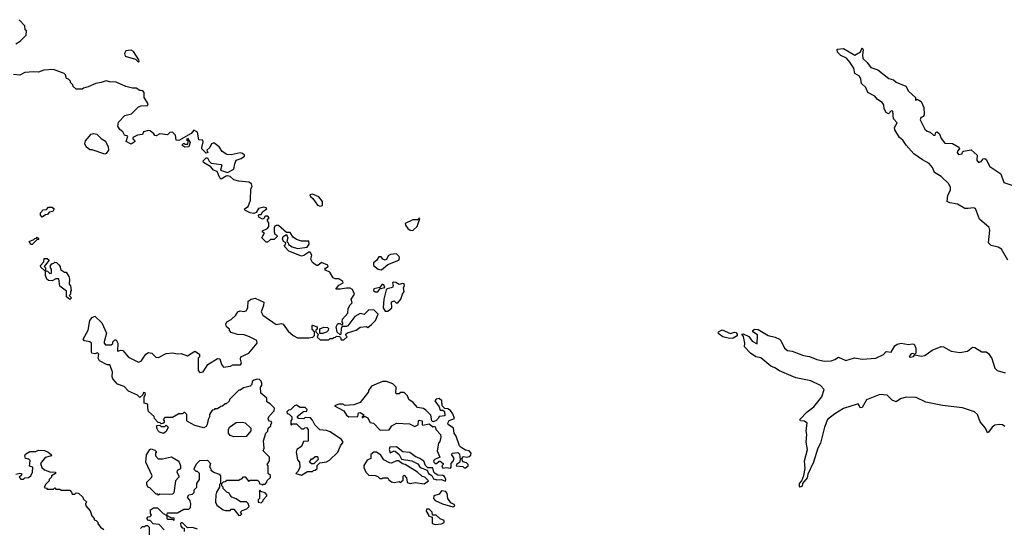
# Model space of a CAD drawing. Extents: x 2219101 to 2444320, y 201258 to 358766.
# Tile 59 of 256: x 2251425 to 2259290, y 293117 to 297175. Entities that reach past the tile are written whole.
import ezdxf

# ---------------------------------------------------------------- set-up
doc = ezdxf.new("R2010")
doc.units = 0

msp = doc.modelspace()

# ---------------------------------------------------------------- linework, layer by layer
at = {"layer": '0CON10XD'}
for points in [[(2251395, 296982.5), (2251430, 297005), (2251477, 297053), (2251480, 297085), (2251470, 297095), (2251467, 297127), (2251420, 297175)], [(2252375, 296837.5), (2252380, 296845), (2252376.2, 296855), (2252335, 296922.5), (2252315, 296931.9), (2252273.9, 296926.1), (2252262.5, 296905), (2252266.7, 296885), (2252349.6, 296859.6), (2252375, 296837.5)], [(2259317.3, 295257.3), (2259267.1, 295345), (2259240.3, 295360.3), (2259185, 295373.1), (2259165, 295393.8), (2259174.4, 295495), (2259168, 295518), (2259092.9, 295582.9), (2259059.1, 295669.1), (2259044.7, 295674.7), (2259002.6, 295667.4), (2258975, 295668.1), (2258915, 295704), (2258853.8, 295713.8), (2258833.3, 295723.3), (2258840, 295775), (2258860.8, 295815), (2258859.2, 295835), (2258845.8, 295865), (2258784.5, 295924.5), (2258732, 295955), (2258715.7, 295995), (2258688.6, 296028.6), (2258635.9, 296055.9), (2258568, 296105), (2258506.7, 296175), (2258480, 296215), (2258453.8, 296235), (2258414.2, 296295), (2258413.3, 296315), (2258433, 296353), (2258406.2, 296385), (2258400, 296445), (2258385, 296449.2), (2258365, 296423.8), (2258345, 296434), (2258330, 296465), (2258327.5, 296495), (2258314.2, 296515), (2258278.3, 296538.3), (2258255.3, 296565.3), (2258199.2, 296595), (2258184.2, 296635), (2258148.8, 296665), (2258145, 296700), (2258133.3, 296725), (2258095, 296746.7), (2258087.6, 296787.6), (2258055.8, 296835.8), (2258029.1, 296869.1), (2257985, 296890), (2257957.5, 296915), (2257955, 296940), (2258005.8, 296945.8), (2258095, 296892.5), (2258140, 296920), (2258155, 296950), (2258162.5, 296935), (2258156.2, 296895), (2258161.2, 296865), (2258195, 296833.8), (2258224.1, 296794.1), (2258280, 296775), (2258367.5, 296705), (2258405, 296696.2), (2258427.3, 296677.3), (2258502.5, 296645), (2258523.8, 296605), (2258580, 296555), (2258581.7, 296531.7), (2258595, 296540), (2258625, 296522.5), (2258646.7, 296475), (2258650.3, 296419.7), (2258645, 296403.8), (2258624.5, 296395.5), (2258616.7, 296375), (2258655, 296301.1), (2258675, 296286), (2258698.3, 296278.3), (2258725, 296252.5), (2258737, 296253), (2258743.8, 296276.2), (2258755, 296280), (2258772.5, 296265), (2258786.6, 296226.6), (2258815, 296190), (2258875, 296186.9), (2258927.5, 296157.5), (2258931.2, 296145), (2258915, 296126.7), (2258913.1, 296115), (2258925, 296100), (2258952.5, 296105), (2258955, 296120), (2258963.3, 296126.7), (2259025, 296136), (2259072.5, 296095), (2259070, 296055), (2259085, 296036.7), (2259105, 296042.5), (2259120, 296065), (2259135, 296066.7), (2259145, 296058.8), (2259173.3, 296003.3), (2259263.3, 295945), (2259286.1, 295876.1), (2259350.8, 295855)], [(2253220, 296095), (2253205, 296107.5), (2253185, 296112.5), (2253115, 296097.8), (2253078.3, 296098.3), (2253043.6, 296123.6), (2253019.5, 296159.5), (2252975, 296192.5), (2252957.5, 296185), (2252942.5, 296155), (2252920, 296135), (2252927.5, 296115), (2252915, 296110), (2252881.2, 296145), (2252878.8, 296155), (2252891.7, 296201.7), (2252888.8, 296215), (2252855, 296217.5), (2252845, 296277.5), (2252815, 296292.5), (2252795, 296267.5), (2252695, 296212.5), (2252673.6, 296213.6), (2252668.8, 296255), (2252645, 296278.8), (2252625, 296276), (2252605, 296256.2), (2252545, 296263.8), (2252515, 296247.5), (2252505, 296250), (2252497.5, 296265), (2252468.3, 296288.3), (2252455, 296290), (2252415, 296280), (2252405, 296260), (2252365, 296253.3), (2252330, 296235), (2252327.5, 296225), (2252347, 296203), (2252315, 296182.5), (2252275, 296202.5), (2252290, 296245), (2252262.5, 296252.5), (2252249.3, 296279.3), (2252225, 296300), (2252210, 296325), (2252213, 296357), (2252265, 296410), (2252317, 296423), (2252375, 296480), (2252395, 296487.5), (2252445, 296490), (2252450, 296505), (2252420, 296555), (2252420, 296595), (2252408.3, 296608.3), (2252385, 296610), (2252355, 296630), (2252325, 296630), (2252273, 296643), (2252195, 296677.5), (2252145, 296680), (2252115, 296687.5), (2252077, 296673), (2252033, 296667), (2251971.7, 296638.3), (2251935, 296630), (2251925, 296620), (2251875, 296620), (2251851.7, 296641.7), (2251850, 296655), (2251830, 296675), (2251830, 296685), (2251815, 296700), (2251800, 296705), (2251790, 296735), (2251780, 296745), (2251695, 296777.5), (2251617, 296773), (2251575, 296757.5), (2251535, 296760), (2251465, 296752.5), (2251425, 296733.3), (2251375, 296737.5)], [(2252105, 296103.3), (2252005, 296136.7), (2251985, 296137.5), (2251955, 296160), (2251946, 296185), (2251950.5, 296209.5), (2251995, 296262.5), (2252015, 296266.2), (2252040.7, 296260.7), (2252075, 296226.7), (2252110, 296205), (2252130.5, 296160.5), (2252133.8, 296135), (2252115, 296107.5), (2252105, 296103.3)], [(2252745, 296157.5), (2252720, 296175), (2252735, 296190), (2252743, 296183), (2252768.3, 296181.7), (2252770, 296205), (2252760, 296215), (2252765, 296230), (2252786, 296195), (2252775, 296160), (2252745, 296157.5)], [(2252605, 293190), (2252645, 293190), (2252655, 293180), (2252660, 293185), (2252658.3, 293198.3), (2252635, 293200), (2252600, 293220), (2252605, 293240), (2252685, 293240), (2252735, 293270), (2252775, 293270), (2252788.3, 293281.7), (2252792.5, 293315), (2252786.1, 293336.1), (2252766.7, 293365), (2252775, 293382.5), (2252805, 293390), (2252818.3, 293401.7), (2252820, 293425), (2252840, 293445), (2252840, 293475), (2252860, 293505), (2252860, 293555), (2252845, 293570), (2252835, 293570), (2252820, 293585), (2252820, 293595), (2252840, 293635), (2252865, 293657.5), (2252925, 293660), (2252950, 293635), (2252940, 293605), (2252948.3, 293598.3), (2252951.7, 293581.7), (2252981.7, 293561.7), (2253018.3, 293548.3), (2253030, 293535), (2253030, 293475), (2253020, 293465), (2253020, 293445), (2252997.5, 293405), (2252993, 293383), (2252990, 293325), (2253000.7, 293300.7), (2253050, 293265), (2253068.3, 293258.3), (2253105, 293260), (2253115, 293270), (2253135, 293270), (2253175, 293220), (2253188.3, 293221.7), (2253198.3, 293231.7), (2253190, 293245), (2253201.7, 293258.3), (2253238.3, 293271.7), (2253258.3, 293291.7), (2253250, 293315), (2253237, 293327), (2253188.3, 293328.3), (2253155, 293352.5), (2253120, 293365), (2253105, 293380), (2253098.3, 293398.3), (2253080, 293405), (2253050, 293435), (2253050, 293445), (2253040, 293455), (2253040, 293475), (2253051.7, 293488.3), (2253065, 293490), (2253078.3, 293501.7), (2253175, 293500), (2253185, 293510), (2253198.3, 293511.7), (2253213, 293527), (2253225, 293527.5), (2253255, 293490), (2253265, 293500), (2253325, 293500), (2253338.3, 293488.3), (2253341.7, 293471.7), (2253358.3, 293468.3), (2253365, 293460), (2253371.7, 293468.3), (2253385, 293470), (2253400, 293485), (2253401.7, 293498.3), (2253428.3, 293521.7), (2253428.3, 293538.3), (2253410, 293555), (2253410, 293615), (2253402.5, 293625), (2253420, 293655), (2253420, 293685), (2253370, 293735), (2253377.5, 293755), (2253372.5, 293815), (2253390, 293875), (2253408.3, 293891.7), (2253410, 293915), (2253430, 293935), (2253430, 293945), (2253440, 293955), (2253435, 293970), (2253421.7, 293971.7), (2253411.7, 293981.7), (2253410, 293995), (2253420, 294015), (2253457, 294053), (2253460, 294075), (2253455, 294080), (2253425, 294110), (2253400, 294125), (2253400, 294155), (2253350, 294195), (2253348.3, 294241.7), (2253360, 294255), (2253360, 294275), (2253355, 294290), (2253340, 294305), (2253325, 294307.5), (2253295, 294300), (2253283, 294287), (2253280, 294265), (2253265, 294250), (2253213, 294237), (2253185, 294220), (2253175, 294220), (2253100, 294145), (2253098.3, 294131.7), (2253075, 294110), (2253065, 294110), (2253045, 294090), (2253031.7, 294088.3), (2253005, 294070), (2252985, 294070), (2252978.3, 294061.7), (2252961.7, 294058.3), (2252940, 294025), (2252940, 294005), (2252930, 293985), (2252922.5, 293945), (2252915, 293930), (2252895, 293917.5), (2252825, 293937.5), (2252765, 293970), (2252760, 293975), (2252760, 294025), (2252745, 294040), (2252735, 294040), (2252725, 294030), (2252695, 294030), (2252645, 294000), (2252585, 294000), (2252570, 293985), (2252580, 293975), (2252578.3, 293961.7), (2252568.3, 293951.7), (2252555, 293950), (2252548.3, 293958.3), (2252531.7, 293961.7), (2252501.7, 293991.7), (2252498.3, 294008.3), (2252455, 294050), (2252447.5, 294075), (2252448.3, 294108.3), (2252420, 294115), (2252420, 294165), (2252430, 294185), (2252428.3, 294198.3), (2252415, 294200), (2252408.3, 294181.7), (2252385, 294160), (2252365, 294180), (2252295, 294210), (2252258.3, 294248.3), (2252205, 294267.5), (2252168.3, 294308.3), (2252162.5, 294325), (2252167.5, 294365), (2252145, 294420), (2252125, 294420), (2252063.6, 294453.6), (2252052.5, 294475), (2252057, 294507), (2252047, 294517), (2252025, 294510), (2252002.5, 294515), (2251997.5, 294525), (2251997.5, 294595), (2251984.1, 294604.1), (2251942.3, 294612.3), (2251933.3, 294625), (2251972.7, 294697.3), (2251984.2, 294774.2), (2252005, 294800), (2252025, 294810), (2252080, 294755), (2252117.5, 294675), (2252100, 294605), (2252100, 294595), (2252111.7, 294581.7), (2252155, 294580), (2252168.3, 294591.7), (2252170, 294605), (2252185, 294620), (2252195, 294620), (2252210, 294595), (2252205, 294530), (2252235, 294537.5), (2252250, 294535), (2252295, 294482.5), (2252373, 294443), (2252395, 294450), (2252433.6, 294506.4), (2252455, 294520), (2252480, 294515), (2252511.7, 294481.7), (2252535, 294480), (2252595, 294512.5), (2252645, 294517.5), (2252685, 294510), (2252715, 294512.5), (2252765, 294492.5), (2252825, 294530), (2252860, 294505), (2252860, 294485), (2252850, 294475), (2252850, 294375), (2252865, 294360), (2252890, 294365), (2252927.5, 294425), (2253005, 294472.5), (2253025, 294470), (2253037.5, 294425), (2253053, 294403), (2253109.3, 294410.7), (2253128.3, 294421.7), (2253188.3, 294421.7), (2253197.5, 294435), (2253187.5, 294465), (2253192.5, 294485), (2253255, 294513.3), (2253322.5, 294595), (2253320, 294615), (2253260, 294645), (2253219.3, 294659.3), (2253165, 294662.5), (2253115, 294680), (2253100, 294695), (2253100, 294705), (2253077.5, 294725), (2253072.5, 294745), (2253080, 294765), (2253115, 294782.5), (2253152.5, 294817.5), (2253166.7, 294845), (2253185, 294852), (2253215, 294845.6), (2253235, 294852), (2253247.1, 294875), (2253250.3, 294929.7), (2253275, 294946.2), (2253305, 294953.3), (2253375, 294920), (2253373.8, 294895), (2253353.9, 294843.9), (2253366.1, 294816.1), (2253475, 294743.3), (2253515, 294750), (2253530, 294745), (2253570.7, 294690.7), (2253610, 294655), (2253645, 294637.5), (2253735, 294637.5), (2253767, 294643), (2253780, 294655), (2253780, 294685), (2253762.5, 294705), (2253760, 294735), (2253765, 294737.5), (2253800, 294725), (2253800, 294705), (2253791.7, 294698.3), (2253790, 294685), (2253810, 294665), (2253801.7, 294641.7), (2253825, 294620), (2253895, 294620), (2253905, 294630), (2253925, 294630), (2253935, 294640), (2253948.3, 294641.7), (2253955, 294650), (2253978.3, 294648.3), (2253988.3, 294638.3), (2253991.7, 294621.7), (2254015, 294620), (2254040, 294645), (2254031.7, 294651.7), (2254030, 294665), (2254043, 294677), (2254111.7, 294698.3), (2254145, 294722.5), (2254195, 294727.5), (2254205, 294720), (2254235, 294742.5), (2254267.5, 294775), (2254288, 294825), (2254257.8, 294857.8), (2254215, 294860), (2254176.9, 294823.1), (2254145, 294830.8), (2254103.1, 294806.9), (2254045, 294732.5), (2254035, 294727.5), (2254001.7, 294728.3), (2253992.5, 294715), (2253990, 294665), (2253985, 294660), (2253961.2, 294681.2), (2253952.5, 294725), (2253965, 294750), (2253985, 294750), (2253995, 294740), (2254007.5, 294742.5), (2254007, 294757), (2254000, 294765), (2254003.6, 294786.4), (2254047, 294833), (2254050, 294870), (2254065, 294900), (2254080, 294915), (2254073.6, 294946.4), (2254098.8, 294985), (2254083, 295023), (2254065, 295032.5), (2254035, 295033.8), (2253985.9, 295024.1), (2253950, 295025), (2253975, 295057.5), (2254010, 295075), (2254007.5, 295085), (2253975, 295107.5), (2253945, 295107.5), (2253930, 295115), (2253901.7, 295161.7), (2253867, 295177), (2253862.5, 295185), (2253867, 295193), (2253890, 295205), (2253885.8, 295215.8), (2253835, 295237.5), (2253807, 295213), (2253795, 295213.3), (2253765, 295237.5), (2253751.2, 295265), (2253757.5, 295295), (2253745, 295320), (2253735, 295321.2), (2253695, 295292.5), (2253675, 295287.5), (2253575, 295327.5), (2253541.7, 295361.7), (2253540, 295375), (2253548.3, 295381.7), (2253550, 295395), (2253532.5, 295405), (2253523.3, 295426.7), (2253530, 295445), (2253555, 295460), (2253566, 295435), (2253560, 295405), (2253570, 295395), (2253571.7, 295381.7), (2253602.5, 295362.5), (2253645, 295350), (2253720, 295360), (2253737.3, 295382.7), (2253735, 295407.5), (2253675, 295408.8), (2253635, 295422), (2253609.1, 295439.1), (2253585.8, 295475.8), (2253555, 295476.7), (2253492.9, 295532.9), (2253475, 295534.2), (2253463, 295527), (2253457.1, 295515), (2253457.5, 295482.5), (2253464, 295464), (2253480, 295455), (2253482.5, 295445), (2253457.7, 295422.3), (2253428.3, 295421.7), (2253405, 295400), (2253395, 295400), (2253360, 295435), (2253380, 295475), (2253365, 295480), (2253365, 295490), (2253405, 295508.8), (2253414.2, 295525), (2253414.3, 295554.3), (2253402.5, 295575), (2253417.5, 295595), (2253406.4, 295606.4), (2253385, 295607.5), (2253375, 295590), (2253363.6, 295583.6), (2253335, 295600), (2253332.5, 295615), (2253335, 295620), (2253355, 295620), (2253367.5, 295645), (2253400, 295665), (2253392.5, 295675), (2253375, 295678.8), (2253332.3, 295667.7), (2253313, 295637), (2253295, 295627.5), (2253265, 295633.8), (2253222.5, 295655), (2253220, 295665), (2253250, 295685), (2253267.5, 295735), (2253270, 295825), (2253282.5, 295845), (2253276.4, 295866.4), (2253255, 295880), (2253175, 295887.5), (2253135, 295897.5), (2253105, 295923.3), (2253088.3, 295928.3), (2253075, 295926.7), (2253035, 295903.3), (2253025, 295912.5), (2253002.5, 295962.5), (2252972.5, 295975), (2252950.5, 296000.5), (2252892.5, 296035), (2252891.7, 296048.3), (2252915, 296072.5), (2252925, 296072.5), (2252938.8, 296045), (2252955, 296031.2), (2253035, 296020), (2253040, 296015), (2253030, 295975), (2253085, 295956.2), (2253136.4, 295983.6), (2253142.5, 296025), (2253155, 296053.3), (2253195, 296067.1), (2253220, 296085), (2253220, 296095)], [(2253825, 295687.1), (2253845, 295693.3), (2253844.2, 295725), (2253815, 295762), (2253765, 295783.8), (2253742, 295778), (2253746.7, 295765), (2253767.9, 295747.9), (2253805, 295695.7), (2253825, 295687.1)], [(2251605, 295600), (2251590, 295615), (2251590, 295635), (2251611.7, 295658.3), (2251638.3, 295661.7), (2251655, 295680), (2251685, 295680), (2251700, 295665), (2251690, 295645), (2251661.7, 295638.3), (2251648.3, 295621.7), (2251631.7, 295618.3), (2251605, 295600)], [(2254565, 295492.9), (2254599.2, 295525), (2254620, 295590), (2254615, 295592.5), (2254601.4, 295578.6), (2254565, 295577.3), (2254505, 295548.8), (2254506.4, 295535), (2254525, 295510), (2254545, 295496.9), (2254565, 295492.9)], [(2251525, 295380), (2251515, 295380), (2251500, 295405), (2251538.3, 295421.7), (2251545, 295430), (2251558.3, 295431.7), (2251565, 295440), (2251578.3, 295421.7), (2251561.7, 295418.3), (2251525, 295380)], [(2251630, 295170), (2251625, 295170), (2251595, 295200), (2251590, 295215), (2251618.3, 295241.7), (2251621.7, 295268.3), (2251645, 295270), (2251660, 295255), (2251620, 295205), (2251630, 295195), (2251630, 295170)], [(2254315, 295178.5), (2254365, 295221.8), (2254453.1, 295255), (2254459.2, 295275), (2254455.8, 295285), (2254435, 295305.6), (2254387.4, 295302.6), (2254368.5, 295291.5), (2254355, 295261.2), (2254345, 295255.7), (2254325.8, 295265), (2254312.7, 295282.7), (2254295, 295283.3), (2254275, 295252.5), (2254252.5, 295235), (2254250, 295215), (2254288.5, 295185), (2254315, 295178.5)], [(2251825, 294942.5), (2251800, 294965), (2251798.3, 295008.3), (2251745, 295050), (2251738.3, 295108.3), (2251713, 295107), (2251685, 295092.5), (2251655, 295093.3), (2251642.5, 295105), (2251630, 295135), (2251630, 295170), (2251648.3, 295168.3), (2251665, 295150), (2251678.3, 295151.7), (2251680, 295185), (2251670, 295195), (2251670, 295215), (2251681.7, 295228.3), (2251698.3, 295231.7), (2251705, 295240), (2251718.3, 295238.3), (2251738.3, 295218.3), (2251747, 295207), (2251751.7, 295181.7), (2251781.7, 295161.7), (2251795, 295160), (2251817, 295127), (2251822.5, 295105), (2251820, 295065), (2251831.7, 295051.7), (2251837.5, 295015), (2251830, 295005), (2251830, 294985), (2251820, 294975), (2251840, 294955), (2251825, 294942.5)], [(2254285, 295003.3), (2254305, 295030), (2254342.5, 295037.5), (2254335, 295060), (2254320, 295065), (2254302.5, 295037.5), (2254253.6, 295026.4), (2254252.5, 295015), (2254263.9, 295003.9), (2254285, 295003.3)], [(2254365, 294848.8), (2254396.7, 294875), (2254396, 294925), (2254415, 294931.4), (2254434.2, 294914.2), (2254445, 294916), (2254470.8, 294945), (2254482.5, 294985), (2254495.9, 295005.9), (2254490, 295035), (2254498.8, 295055), (2254495, 295066.7), (2254485, 295071.2), (2254457, 295063), (2254428.8, 295078.8), (2254410, 295080), (2254402.5, 295075), (2254408, 295055), (2254402.7, 295037.3), (2254361.2, 295028.8), (2254351.2, 295018.8), (2254332.5, 294945), (2254329.4, 294875), (2254345, 294848.8), (2254365, 294848.8)], [(2253845, 294670), (2253821.7, 294671.7), (2253821.7, 294708.3), (2253855, 294722.5), (2253885, 294720), (2253891.7, 294711.7), (2253890, 294695), (2253877, 294683), (2253845, 294670)], [(2259295, 293928.8), (2259275, 293942), (2259255, 293945.8), (2259215, 293940), (2259192.5, 293925), (2259165, 293882.5), (2259155, 293877.5), (2259139.2, 293915), (2259095.9, 293965.9), (2259075.3, 294025.3), (2259052.5, 294045), (2258955, 294078), (2258795.3, 294095.3), (2258663.1, 294123.1), (2258585, 294160.4), (2258505, 294163.9), (2258461.1, 294148.9), (2258425, 294126), (2258395, 294140), (2258355, 294178.9), (2258295, 294185.6), (2258189.5, 294140.5), (2258155, 294080), (2258139.3, 294079.3), (2258126.4, 294106.4), (2258115, 294107.5), (2258005, 294074), (2257935, 294031.2), (2257876.7, 293985), (2257853.1, 293925), (2257820.6, 293795), (2257800, 293755), (2257765.5, 293644.5), (2257720.5, 293549.5), (2257715, 293520), (2257677.5, 293475), (2257675, 293452.5), (2257660, 293445), (2257653.3, 293453.3), (2257654.4, 293475), (2257672.5, 293495), (2257687.5, 293537.5), (2257700, 293595), (2257692.9, 293655), (2257717.8, 293745), (2257708, 293805), (2257712, 293865), (2257707.1, 293895), (2257716.2, 293955), (2257695, 293971.2), (2257662.5, 293975), (2257656.2, 293985), (2257715, 294045.8), (2257769.2, 294085), (2257831.2, 294165), (2257850, 294225), (2257822.5, 294255), (2257745, 294294.2), (2257625, 294318), (2257495, 294372.5), (2257457, 294397), (2257425, 294409.2), (2257346.2, 294476.2), (2257305, 294485.6), (2257263.4, 294513.4), (2257214.2, 294565), (2257216.2, 294595), (2257206.4, 294646.4), (2257192.5, 294665), (2257205, 294667.5), (2257248.1, 294648.1), (2257275, 294610), (2257315, 294590), (2257318.3, 294661.7), (2257280, 294685), (2257280, 294695), (2257293.6, 294706.4), (2257325, 294703.8), (2257405, 294655.6), (2257460.9, 294640.9), (2257493.3, 294625), (2257503.8, 294615), (2257533.8, 294555), (2257557.5, 294535), (2257595, 294530.8), (2257685, 294496.9), (2257735, 294488.8), (2257793.8, 294463.8), (2257855, 294451.2), (2257907.8, 294452.2), (2257936.8, 294463.2), (2257965, 294483.3), (2258025, 294455.7), (2258093.2, 294476.8), (2258155, 294466.9), (2258265, 294474.5), (2258325.7, 294504.3), (2258345, 294526.2), (2258385, 294522.5), (2258416.1, 294573.9), (2258435, 294586.7), (2258465, 294593.8), (2258525, 294583.3), (2258555, 294588.8), (2258570, 294585), (2258583.3, 294555), (2258582.5, 294515), (2258575, 294507.5), (2258555, 294511.2), (2258544.4, 294505.6), (2258530, 294485), (2258541.7, 294481.7), (2258563.6, 294486.4), (2258575, 294500), (2258625, 294491.2), (2258655, 294496.2), (2258715, 294537.5), (2258785, 294568), (2258805, 294563.8), (2258865, 294530), (2258935, 294518.8), (2258995, 294530.8), (2259035, 294561.2), (2259055, 294558.8), (2259110, 294525), (2259145, 294524), (2259162.7, 294512.7), (2259191.2, 294471.2), (2259214.6, 294394.6), (2259233.8, 294375), (2259297.8, 294357.8)], [(2257095, 294632.5), (2257042.5, 294645), (2257012, 294665), (2257004.2, 294675), (2257006.4, 294683.6), (2257035, 294700), (2257101.7, 294671.7), (2257135, 294680.8), (2257145, 294678), (2257156.7, 294665), (2257156.2, 294653.8), (2257125, 294633.8), (2257095, 294632.5)], [(2254865, 293597.5), (2254872.5, 293605), (2254872.5, 293635), (2254887.7, 293652.3), (2254896.2, 293675), (2254873, 293707), (2254882.7, 293717.3), (2254925, 293722), (2254939.2, 293709.2), (2254943, 293667), (2254937, 293643), (2254913.6, 293626.4), (2254912.5, 293615), (2254965, 293610), (2254975, 293600), (2254985, 293600), (2255007.5, 293615), (2255007.5, 293625), (2254995, 293640), (2254965, 293647.5), (2254956.7, 293675), (2254970.7, 293689.3), (2254995, 293684), (2255015, 293689.2), (2255028.9, 293701.1), (2255032.5, 293715), (2255015, 293734), (2254985, 293740), (2254950.9, 293760.9), (2254939.2, 293775), (2254911.9, 293851.9), (2254896.2, 293875), (2254891.2, 293915), (2254848.8, 293945), (2254843.8, 293955), (2254855, 293977.5), (2254898.3, 293991.7), (2254885, 294030), (2254865, 294057.5), (2254845, 294070), (2254821.7, 294071.7), (2254800, 294095), (2254796.7, 294135), (2254775, 294152.5), (2254753, 294147), (2254740, 294135), (2254777, 294087), (2254785, 294060), (2254805, 294060), (2254817.5, 294047.5), (2254820, 294015), (2254775, 294010), (2254770, 293995), (2254750, 293975), (2254725, 293967.5), (2254717.5, 293975), (2254708.3, 294018.3), (2254669.5, 294059.5), (2254651.7, 294071.7), (2254601.7, 294081.7), (2254569.3, 294119.3), (2254532.5, 294145), (2254522.5, 294175), (2254495, 294200), (2254465, 294200), (2254455, 294190), (2254435, 294190), (2254430, 294195), (2254431.7, 294241.7), (2254405, 294270), (2254355, 294287.5), (2254323, 294287), (2254235, 294250), (2254210, 294215), (2254210, 294205), (2254145, 294120), (2254095, 294102.5), (2254025, 294097.5), (2254006.4, 294106.4), (2253975, 294107.5), (2253940, 294095), (2254013, 294053), (2254035, 294020), (2254055, 294007.5), (2254125, 294010), (2254131.7, 294038.3), (2254145, 294040), (2254170, 294025), (2254170, 294010), (2254161.7, 294008.3), (2254161.7, 294001.7), (2254168.3, 294001.7), (2254170, 294010), (2254185, 294010), (2254205, 293997.5), (2254212.5, 293985), (2254225, 293960), (2254250, 293955), (2254305, 293900), (2254375, 293902.5), (2254396.7, 293935), (2254435, 293956.2), (2254539.3, 293949.3), (2254581.7, 293928.3), (2254608.3, 293941.7), (2254610, 293975), (2254615, 293980), (2254640, 293975), (2254640, 293945), (2254645, 293940), (2254695, 293950), (2254725, 293927.5), (2254741.7, 293931.7), (2254752.7, 293902.7), (2254786.2, 293865), (2254790, 293845), (2254781.7, 293808.3), (2254770, 293795), (2254760, 293735), (2254780, 293685), (2254740, 293665), (2254730, 293655), (2254732.5, 293645), (2254745, 293632.5), (2254755, 293632.5), (2254775, 293652.5), (2254785, 293652.5), (2254807.5, 293635), (2254807.5, 293625), (2254797.5, 293615), (2254805, 293597.5), (2254835, 293602.5), (2254865, 293597.5)], [(2253675, 293540), (2253725, 293570), (2253765, 293570), (2253771.7, 293578.3), (2253785, 293580), (2253800, 293595), (2253801.7, 293618.3), (2253821.7, 293638.3), (2253875, 293647.5), (2253899.3, 293660.7), (2253966.4, 293723.6), (2253987.5, 293775), (2254010, 293805), (2253996.1, 293826.1), (2253905, 293887.5), (2253875, 293896.7), (2253821.7, 293901.7), (2253781.7, 293941.7), (2253765, 293980), (2253748.3, 293998.3), (2253705, 294000), (2253695, 293990), (2253651.7, 293991.7), (2253641.7, 294008.3), (2253691.7, 294048.3), (2253718.3, 294051.7), (2253720, 294065), (2253705, 294080), (2253665, 294080), (2253635, 294100), (2253620, 294095), (2253588.3, 294061.7), (2253571.7, 294058.3), (2253560, 294045), (2253561.7, 294031.7), (2253578.3, 294028.3), (2253600, 294005), (2253600, 293985), (2253590, 293975), (2253590, 293945), (2253595, 293940), (2253605, 293950), (2253635, 293950), (2253675, 293910), (2253695, 293910), (2253701.7, 293918.3), (2253715, 293920), (2253730, 293905), (2253728.3, 293811.7), (2253691.7, 293808.3), (2253675, 293770), (2253640, 293745), (2253632.5, 293725), (2253643, 293663), (2253660, 293645), (2253662.5, 293605), (2253648.3, 293571.7), (2253630, 293555), (2253675, 293540)], [(2252575, 293872.5), (2252543, 293883), (2252530, 293895), (2252520, 293915), (2252521.7, 293938.3), (2252545, 293940), (2252555, 293930), (2252585, 293930), (2252595, 293940), (2252610, 293925), (2252595, 293890), (2252575, 293872.5)], [(2253135, 293847.5), (2253105, 293857.5), (2253092.5, 293875), (2253092.5, 293905), (2253100, 293925), (2253155, 293960), (2253205, 293962.5), (2253227, 293957), (2253270, 293915), (2253270, 293895), (2253235, 293850), (2253135, 293847.5)], [(2254825, 293492.5), (2254830, 293505), (2254819.3, 293529.3), (2254805, 293537.5), (2254765, 293540), (2254745, 293553.3), (2254733.3, 293565), (2254725, 293600), (2254685, 293600), (2254666.7, 293616.7), (2254653.3, 293653.3), (2254620, 293675), (2254585, 293690), (2254541.7, 293721.7), (2254486.1, 293726.1), (2254435, 293766.7), (2254382.5, 293765), (2254377.5, 293745), (2254385, 293720), (2254415, 293734.3), (2254425, 293732.5), (2254455.6, 293705.6), (2254475, 293668), (2254556.2, 293656.2), (2254605, 293630), (2254625, 293601.2), (2254680, 293580), (2254689.2, 293555), (2254716.8, 293536.8), (2254730.8, 293510.8), (2254755.8, 293504.2), (2254795, 293506.7), (2254825, 293492.5)], [(2251395, 293550), (2251425, 293557.5), (2251440, 293555), (2251438.3, 293541.7), (2251420, 293525), (2251435, 293510), (2251455, 293510), (2251465, 293520), (2251495, 293522.5), (2251513.9, 293536.1), (2251526.1, 293563.9), (2251530, 293605), (2251502.3, 293612.3), (2251505, 293632.5), (2251508.3, 293658.3), (2251498.8, 293668.8), (2251472.5, 293675), (2251466.7, 293695), (2251472.3, 293707.7), (2251505, 293730), (2251555, 293730), (2251575, 293740), (2251623, 293737), (2251652.5, 293725), (2251677.5, 293705), (2251680, 293695), (2251627.3, 293682.7), (2251592.5, 293635), (2251601.4, 293601.4), (2251623, 293583), (2251665, 293567.5), (2251710, 293565), (2251710, 293555), (2251680, 293535), (2251680, 293525), (2251660, 293505), (2251660, 293495), (2251630, 293465), (2251621.7, 293441.7), (2251638.3, 293438.3), (2251645, 293430), (2251695, 293430), (2251705, 293440), (2251715, 293430), (2251745, 293430), (2251755, 293420), (2251825, 293420), (2251840, 293405), (2251845, 293390), (2251865, 293390), (2251875, 293400), (2251895, 293397.5), (2251930, 293365), (2251931.7, 293351.7), (2251960, 293325), (2251950, 293315), (2251952.5, 293295), (2251987, 293257), (2252000, 293215), (2252020, 293195), (2252020, 293185), (2252035, 293180), (2252050, 293165), (2252050, 293155), (2252070, 293125), (2252098.3, 293108.3)], [(2252535, 293380), (2252528.3, 293388.3), (2252515, 293390), (2252465, 293440), (2252451.7, 293441.7), (2252440, 293465), (2252440, 293485), (2252478.3, 293521.7), (2252482.5, 293535), (2252432.5, 293645), (2252438.3, 293701.7), (2252463.6, 293746.4), (2252475, 293750), (2252505, 293740), (2252520, 293725), (2252510, 293715), (2252510, 293695), (2252531.7, 293671.7), (2252565, 293670), (2252637, 293687), (2252690, 293655), (2252700, 293645), (2252710, 293615), (2252708.3, 293591.7), (2252683, 293577), (2252680, 293565), (2252697.5, 293535), (2252697.5, 293525), (2252670, 293495), (2252655, 293400), (2252645, 293390), (2252625, 293387.5), (2252545, 293390), (2252535, 293380)], [(2253775, 293630), (2253755, 293630), (2253740, 293645), (2253755, 293670), (2253765, 293670), (2253785, 293690), (2253805, 293690), (2253810, 293665), (2253775, 293630)], [(2254655, 293472.5), (2254690, 293495), (2254662.5, 293525), (2254640.8, 293530.8), (2254602.5, 293565), (2254503.3, 293625), (2254481.7, 293631.7), (2254450, 293655), (2254433.6, 293656.4), (2254395, 293637.5), (2254378.3, 293638.3), (2254333.3, 293663.3), (2254309.7, 293699.7), (2254275, 293724.2), (2254255, 293723.8), (2254230, 293705), (2254230, 293675), (2254200.5, 293659.5), (2254173, 293617), (2254173, 293603), (2254190, 293565), (2254215, 293540), (2254265, 293537.5), (2254285, 293530), (2254303, 293513), (2254317, 293513), (2254325, 293520), (2254365, 293520), (2254373.6, 293503.6), (2254395, 293486.2), (2254415, 293483.3), (2254455, 293490), (2254465, 293482.5), (2254488.3, 293501.7), (2254488.3, 293531.7), (2254495, 293540), (2254515, 293520), (2254520, 293485), (2254528.3, 293478.3), (2254545, 293473.3), (2254585, 293482.5), (2254655, 293472.5)], [(2253355, 293320), (2253370, 293335), (2253370, 293345), (2253400, 293375), (2253400, 293385), (2253385, 293400), (2253351.7, 293411.7), (2253345, 293420), (2253340, 293415), (2253340, 293355), (2253330, 293345), (2253330, 293325), (2253355, 293320)], [(2254885, 293286.7), (2254895, 293290), (2254900, 293305), (2254869.2, 293319.2), (2254843.8, 293355), (2254840, 293395), (2254829.2, 293409.2), (2254795, 293416.7), (2254775, 293388.6), (2254733.1, 293376.9), (2254730, 293355), (2254745, 293338.6), (2254802.3, 293312.3), (2254885, 293286.7)], [(2252580, 293105), (2252538.3, 293148.3), (2252491.7, 293151.7), (2252468.3, 293178.3), (2252455, 293180), (2252440, 293195), (2252451.7, 293208.3), (2252468.3, 293211.7), (2252478.3, 293221.7), (2252470, 293235), (2252470, 293265), (2252495, 293280), (2252525, 293280), (2252570, 293235), (2252600, 293220), (2252600, 293195), (2252605, 293190)], [(2254745, 293146.7), (2254795, 293153.3), (2254816.4, 293163.6), (2254815, 293180), (2254785, 293192.5), (2254751.7, 293221.7), (2254721.7, 293221.7), (2254720, 293245), (2254695, 293270), (2254675, 293270), (2254673, 293253), (2254690, 293225), (2254690, 293215), (2254720, 293205), (2254720, 293155), (2254745, 293146.7)], [(2252390, 293115), (2252405, 293130), (2252425, 293130), (2252431.7, 293138.3), (2252445, 293140), (2252460, 293125), (2252460, 293065)], [(2252845, 293110), (2252805, 293122.5), (2252765, 293120), (2252725, 293160), (2252715, 293160), (2252710, 293155), (2252713, 293133), (2252721.7, 293121.7), (2252738.3, 293118.3), (2252738.3, 293091.7)]]:
    msp.add_lwpolyline(points, dxfattribs=at)

doc.saveas('drawing.dxf')
